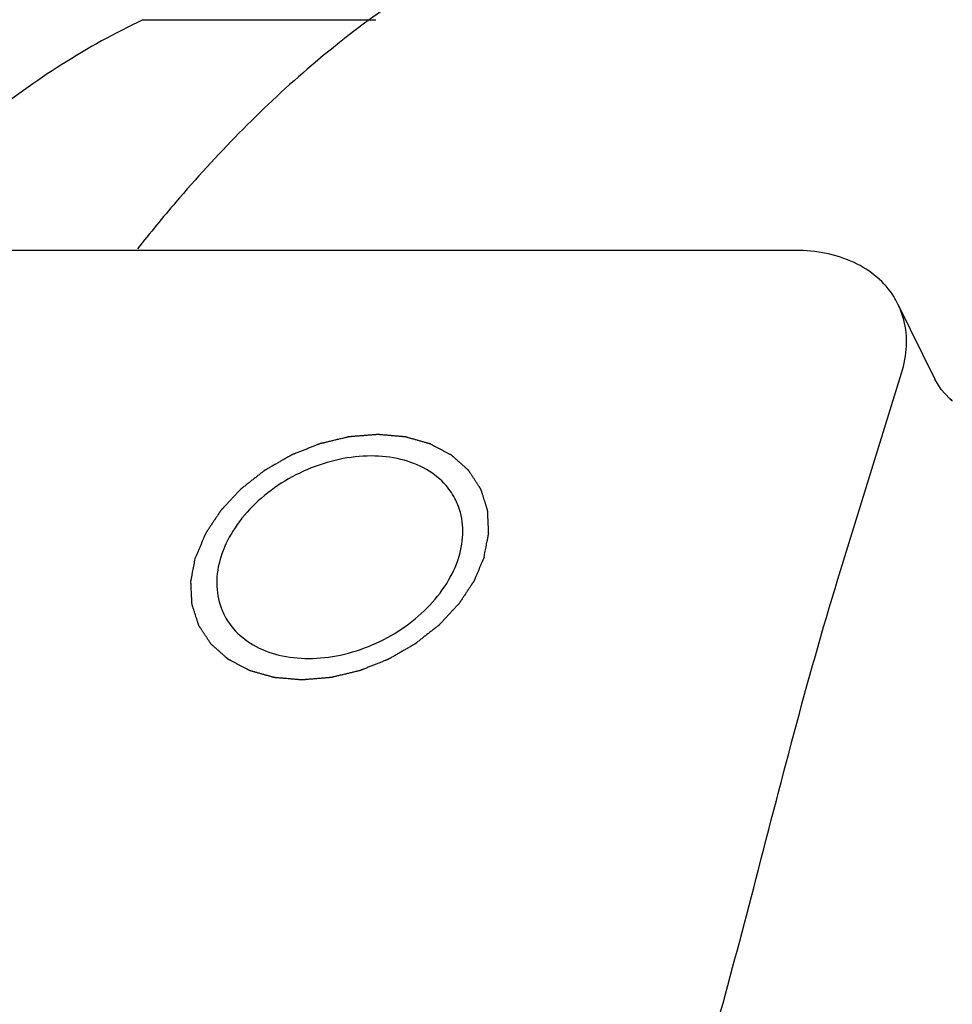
# Model space of a CAD drawing. Header units: millimetres. Extents: x 0 to 594, y 0 to 420.
# Tile 84 of 256: x 481.19 to 482.38, y 248.66 to 249.91. Entities that reach past the tile are written whole.
import ezdxf

# ---------------------------------------------------------------- set-up
doc = ezdxf.new("R2010")
doc.units = ezdxf.units.MM
doc.header["$LTSCALE"] = 32.67
doc.layers.get('0').update_dxf_attribs({"linetype": 'CONTINUOUS'})

msp = doc.modelspace()

# ---------------------------------------------------------------- linework, layer by layer
at = {"color": 7, "linetype": 'CONTINUOUS'}
for p, q in [((481.34281, 249.91247), (481.64028, 249.91247)), ((482.17594, 249.61826), (481.07067, 249.61826)), ((482.30707, 249.5497), (482.35407, 249.45393)), ((482.23049, 249.19868), (482.31174, 249.46159)), ((482.35416, 249.45375), (482.35413, 249.45381))]:
    msp.add_line(p, q, dxfattribs=at)
msp.add_lwpolyline([(482.37468, 249.42724), (482.37645, 249.42638), (482.37266, 249.42919), (482.36205, 249.44071), (482.35416, 249.45375)], dxfattribs=at)
for points, knots in [([(481.72639, 249.97428), (481.66469, 249.93866), (481.54217, 249.84886), (481.41886, 249.72185), (481.35204, 249.64047), (481.33614, 249.62036)], [0, 0, 0, 0, 0.4037335, 0.8548373, 1, 1, 1, 1]), ([(481.34281, 249.91247), (481.27166, 249.87915), (481.12941, 249.78689), (480.93739, 249.59653), (480.75643, 249.35006), (480.58858, 249.05078), (480.4358, 248.7026), (480.30018, 248.31025), (480.18362, 247.87914), (480.0878, 247.41535), (480.01409, 246.92543), (479.96358, 246.41636), (479.937, 245.8954), (479.93548, 245.54493), (479.93883, 245.36917)], [0, 0, 0, 0, 0.0478013, 0.1020343, 0.163729, 0.2332309, 0.3104018, 0.3947605, 0.4855744, 0.5819225, 0.6827415, 0.7868628, 0.8930443, 1, 1, 1, 1]), ([(482.30706, 249.54972), (482.30545, 249.55299), (482.29832, 249.5658), (482.28083, 249.58574), (482.25091, 249.6045), (482.21508, 249.61589), (482.18926, 249.61826), (482.17594, 249.61826)], [0, 0, 0, 0, 0.0700923, 0.2811723, 0.5037808, 0.7429998, 1, 1, 1, 1]), ([(482.31174, 249.46159), (482.31522, 249.47287), (482.31947, 249.49567), (482.31659, 249.526), (482.31021, 249.54328), (482.30706, 249.54972)], [0, 0, 0, 0, 0.3928241, 0.7621904, 1, 1, 1, 1]), ([(481.74251, 249.29925), (481.73919, 249.30599), (481.72892, 249.32146), (481.70503, 249.34052), (481.67163, 249.35324), (481.63339, 249.3573), (481.59277, 249.35266), (481.55233, 249.33971), (481.51468, 249.3193), (481.48226, 249.29273), (481.45718, 249.26173), (481.44603, 249.23834), (481.4424, 249.2266)], [0, 0, 0, 0, 0.060008, 0.1468761, 0.2408864, 0.3432068, 0.4527675, 0.5669124, 0.6821133, 0.7946532, 0.9012993, 1, 1, 1, 1]), ([(481.74635, 249.2266), (481.74968, 249.23738), (481.75336, 249.2593), (481.74915, 249.2842), (481.74379, 249.29664), (481.74251, 249.29925)], [0, 0, 0, 0, 0.4560765, 0.8827102, 1, 1, 1, 1]), ([(481.4424, 249.2266), (481.43907, 249.21582), (481.43539, 249.19389), (481.4396, 249.16899), (481.44496, 249.15656), (481.44624, 249.15394)], [0, 0, 0, 0, 0.4560765, 0.8827102, 1, 1, 1, 1]), ([(481.44624, 249.15394), (481.44956, 249.1472), (481.45983, 249.13174), (481.48372, 249.11267), (481.51712, 249.09996), (481.55536, 249.09589), (481.59598, 249.10053), (481.63642, 249.11348), (481.67407, 249.13389), (481.70649, 249.16046), (481.73157, 249.19146), (481.74272, 249.21485), (481.74635, 249.2266)], [0, 0, 0, 0, 0.060008, 0.1468761, 0.2408864, 0.3432068, 0.4527675, 0.5669124, 0.6821133, 0.7946532, 0.9012993, 1, 1, 1, 1]), ([(481.76361, 247.68786), (481.80463, 247.82058), (481.8967, 248.07037), (482.02538, 248.43998), (482.12692, 248.81505), (482.1903, 249.06862), (482.23049, 249.19868)], [0, 0, 0, 0, 0.2634301, 0.5046037, 0.741855, 1, 1, 1, 1])]:
    msp.add_open_spline(points, degree=3, knots=knots, dxfattribs=at)
at = {"color": 2, "linetype": 'CONTINUOUS'}
for points in [[(481.77859, 249.2266, 27.62926), (481.77908, 249.22913, 27.62728), (481.77982, 249.23294, 27.62432), (481.7808, 249.23801, 27.62036), (481.78153, 249.24181, 27.6174), (481.78215, 249.24498, 27.61492), (481.78264, 249.24752, 27.61295), (481.78301, 249.24942, 27.61146), (481.78338, 249.25132, 27.60998), (481.78368, 249.25291, 27.60875), (481.78393, 249.25417, 27.60776), (481.78408, 249.25497, 27.60714), (481.78421, 249.2556, 27.60665), (481.7843, 249.25608, 27.60627), (481.78437, 249.25647, 27.60597), (481.78443, 249.25675, 27.60575), (481.78446, 249.25691, 27.60563), (481.78449, 249.25703, 27.60554), (481.78448, 249.25714, 27.60543), (481.78447, 249.25729, 27.6053), (481.78446, 249.25756, 27.60506), (481.78444, 249.25794, 27.60473), (481.78442, 249.2584, 27.60432), (481.78439, 249.25901, 27.60379), (481.78436, 249.25977, 27.60312), (481.7843, 249.26099, 27.60204), (481.78423, 249.26251, 27.6007), (481.78415, 249.26434, 27.59909), (481.78406, 249.26617, 27.59747), (481.78395, 249.26861, 27.59533), (481.78381, 249.27166, 27.59264), (481.78367, 249.27471, 27.58995), (481.78356, 249.27715, 27.5878), (481.78347, 249.27898, 27.58619), (481.78339, 249.28081, 27.58458), (481.78332, 249.28233, 27.58324), (481.78326, 249.28355, 27.58216), (481.78323, 249.28431, 27.58149), (481.7832, 249.28492, 27.58095), (481.78318, 249.28538, 27.58055), (481.78316, 249.28576, 27.58022), (481.78315, 249.28603, 27.57998), (481.78314, 249.28618, 27.57985), (481.78314, 249.2863, 27.57975), (481.7831, 249.2864, 27.57964), (481.78306, 249.28654, 27.5795), (481.78298, 249.28679, 27.57926), (481.78287, 249.28714, 27.57891), (481.78274, 249.28756, 27.57849), (481.78256, 249.28812, 27.57793), (481.78234, 249.28883, 27.57723), (481.78198, 249.28995, 27.57611), (481.78154, 249.29136, 27.57471), (481.781, 249.29305, 27.57303), (481.78047, 249.29473, 27.57135), (481.77976, 249.29698, 27.56911), (481.77887, 249.2998, 27.56631), (481.77798, 249.30261, 27.56351), (481.77727, 249.30486, 27.56127), (481.77673, 249.30654, 27.55959), (481.7762, 249.30823, 27.55792), (481.77576, 249.30964, 27.55652), (481.7754, 249.31076, 27.5554), (481.77518, 249.31147, 27.5547), (481.775, 249.31203, 27.55414), (481.77487, 249.31245, 27.55372), (481.77476, 249.3128, 27.55337), (481.77468, 249.31305, 27.55312), (481.77463, 249.31319, 27.55298), (481.77461, 249.3133, 27.55288), (481.77454, 249.31339, 27.55277), (481.77446, 249.31351, 27.55263), (481.77431, 249.31373, 27.55238), (481.77411, 249.31405, 27.55202), (481.77386, 249.31442, 27.55159), (481.77354, 249.31492, 27.55102), (481.77313, 249.31555, 27.55031), (481.77247, 249.31655, 27.54917), (481.77165, 249.31781, 27.54774), (481.77067, 249.31931, 27.54603), (481.76968, 249.32082, 27.54431), (481.76837, 249.32283, 27.54203), (481.76673, 249.32533, 27.53918), (481.76509, 249.32784, 27.53632), (481.76378, 249.32985, 27.53404), (481.7628, 249.33135, 27.53233), (481.76182, 249.33286, 27.53061), (481.761, 249.33411, 27.52919), (481.76034, 249.33512, 27.52805), (481.75993, 249.33574, 27.52733), (481.7596, 249.33625, 27.52676), (481.75936, 249.33662, 27.52633), (481.75915, 249.33694, 27.52598), (481.75901, 249.33716, 27.52573), (481.75893, 249.33728, 27.52558), (481.75887, 249.33738, 27.52548), (481.75878, 249.33745, 27.52538), (481.75867, 249.33755, 27.52524), (481.75847, 249.33773, 27.525), (481.75819, 249.33798, 27.52467), (481.75784, 249.33829, 27.52426), (481.75739, 249.33869, 27.52372), (481.75682, 249.33919, 27.52305), (481.75592, 249.34, 27.52197), (481.75478, 249.34101, 27.52062), (481.75342, 249.34223, 27.51899), (481.75206, 249.34344, 27.51737), (481.75024, 249.34506, 27.51521), (481.74797, 249.34708, 27.51251), (481.7457, 249.3491, 27.50981), (481.74389, 249.35072, 27.50765), (481.74253, 249.35193, 27.50603), (481.74117, 249.35314, 27.50441), (481.74003, 249.35415, 27.50306), (481.73912, 249.35496, 27.50198), (481.73856, 249.35547, 27.5013), (481.7381, 249.35587, 27.50076), (481.73776, 249.35618, 27.50036), (481.73748, 249.35643, 27.50002), (481.73728, 249.35661, 27.49978), (481.73717, 249.35671, 27.49965), (481.73709, 249.35679, 27.49954), (481.73697, 249.35684, 27.49945), (481.73683, 249.35692, 27.49933), (481.73659, 249.35705, 27.49911), (481.73623, 249.35723, 27.4988), (481.73581, 249.35746, 27.49842), (481.73524, 249.35776, 27.49792), (481.73453, 249.35814, 27.4973), (481.7334, 249.35874, 27.4963), (481.73198, 249.35949, 27.49505), (481.73028, 249.36039, 27.49356), (481.72858, 249.3613, 27.49206), (481.72631, 249.3625, 27.49006), (481.72347, 249.36401, 27.48757), (481.72064, 249.36551, 27.48507), (481.71837, 249.36672, 27.48308), (481.71667, 249.36762, 27.48158), (481.71497, 249.36852, 27.48008), (481.71355, 249.36927, 27.47883), (481.71241, 249.36988, 27.47784), (481.71171, 249.37025, 27.47721), (481.71114, 249.37055, 27.47671), (481.71071, 249.37078, 27.47634), (481.71036, 249.37097, 27.47603), (481.71011, 249.3711, 27.47581), (481.70997, 249.37117, 27.47568), (481.70987, 249.37124, 27.47559), (481.70974, 249.37126, 27.47551), (481.70958, 249.37131, 27.4754), (481.70929, 249.37139, 27.47521), (481.70887, 249.37151, 27.47493), (481.70838, 249.37165, 27.4746), (481.70772, 249.37184, 27.47416), (481.7069, 249.37207, 27.47361), (481.70558, 249.37244, 27.47274), (481.70393, 249.37291, 27.47164), (481.70196, 249.37347, 27.47032), (481.69998, 249.37402, 27.46901), (481.69735, 249.37477, 27.46725), (481.69405, 249.3757, 27.46505), (481.69076, 249.37663, 27.46286), (481.68812, 249.37738, 27.4611), (481.68615, 249.37794, 27.45979), (481.68417, 249.37849, 27.45847), (481.68253, 249.37896, 27.45737), (481.68121, 249.37933, 27.4565), (481.68038, 249.37957, 27.45595), (481.67973, 249.37975, 27.45551), (481.67923, 249.37989, 27.45518), (481.67882, 249.38001, 27.4549), (481.67853, 249.38009, 27.45471), (481.67837, 249.38013, 27.4546), (481.67825, 249.38018, 27.45452), (481.6781, 249.38018, 27.45445), (481.67792, 249.3802, 27.45436), (481.6776, 249.38023, 27.4542), (481.67714, 249.38027, 27.45397), (481.67658, 249.38032, 27.45369), (481.67584, 249.38038, 27.45332), (481.67492, 249.38046, 27.45286), (481.67344, 249.38059, 27.45213), (481.6716, 249.38075, 27.45121), (481.66938, 249.38094, 27.45011), (481.66716, 249.38114, 27.449), (481.66421, 249.38139, 27.44753), (481.66052, 249.38172, 27.44569), (481.65682, 249.38204, 27.44385), (481.65387, 249.3823, 27.44238), (481.65165, 249.38249, 27.44128), (481.64944, 249.38268, 27.44018), (481.64759, 249.38284, 27.43926), (481.64611, 249.38297, 27.43852), (481.64519, 249.38305, 27.43806), (481.64445, 249.38312, 27.43769), (481.6439, 249.38317, 27.43742), (481.64343, 249.3832, 27.43719), (481.64311, 249.38323, 27.43703), (481.64293, 249.38325, 27.43694), (481.64279, 249.38327, 27.43686), (481.64264, 249.38325, 27.43682), (481.64245, 249.38324, 27.43675), (481.64212, 249.38321, 27.43663), (481.64164, 249.38317, 27.43646), (481.64107, 249.38312, 27.43626), (481.6403, 249.38306, 27.43599), (481.63935, 249.38298, 27.43565), (481.63782, 249.38286, 27.43511), (481.63591, 249.3827, 27.43444), (481.63361, 249.38252, 27.43363), (481.63132, 249.38233, 27.43282), (481.62826, 249.38208, 27.43174), (481.62444, 249.38177, 27.43039), (481.62061, 249.38146, 27.42904), (481.61756, 249.38121, 27.42797), (481.61526, 249.38102, 27.42716), (481.61297, 249.38084, 27.42635), (481.61106, 249.38068, 27.42567), (481.60953, 249.38056, 27.42513), (481.60857, 249.38048, 27.4248), (481.60781, 249.38042, 27.42453), (481.60723, 249.38037, 27.42432), (481.60675, 249.38033, 27.42416), (481.60642, 249.38031, 27.42404), (481.60623, 249.38029, 27.42397), (481.60609, 249.38028, 27.42391), (481.60594, 249.38024, 27.42389), (481.60575, 249.3802, 27.42384), (481.60541, 249.38012, 27.42377), (481.60493, 249.38, 27.42367), (481.60434, 249.37986, 27.42354), (481.60357, 249.37968, 27.42337), (481.6026, 249.37945, 27.42316), (481.60106, 249.37908, 27.42282), (481.59912, 249.37862, 27.4224), (481.5968, 249.37807, 27.4219), (481.59448, 249.37752, 27.42139), (481.59138, 249.37678, 27.42072), (481.58751, 249.37586, 27.41987), (481.58364, 249.37494, 27.41903), (481.58055, 249.3742, 27.41836), (481.57822, 249.37365, 27.41785), (481.5759, 249.3731, 27.41734), (481.57397, 249.37264, 27.41692), (481.57242, 249.37227, 27.41659), (481.57145, 249.37204, 27.41638), (481.57068, 249.37185, 27.41621), (481.5701, 249.37172, 27.41608), (481.56961, 249.3716, 27.41598), (481.56928, 249.37152, 27.4159), (481.56908, 249.37147, 27.41586), (481.56894, 249.37145, 27.41582), (481.5688, 249.37138, 27.41582), (481.56861, 249.37131, 27.4158), (481.56828, 249.37118, 27.41577), (481.56781, 249.37099, 27.41574), (481.56724, 249.37077, 27.41569), (481.56649, 249.37047, 27.41563), (481.56555, 249.37009, 27.41555), (481.56404, 249.3695, 27.41543), (481.56215, 249.36875, 27.41528), (481.55989, 249.36785, 27.41509), (481.55763, 249.36695, 27.41491), (481.55462, 249.36576, 27.41467), (481.55085, 249.36426, 27.41436), (481.54708, 249.36277, 27.41406), (481.54406, 249.36157, 27.41381), (481.5418, 249.36067, 27.41363), (481.53954, 249.35978, 27.41345), (481.53766, 249.35903, 27.41329), (481.53615, 249.35843, 27.41317), (481.53521, 249.35806, 27.4131), (481.53445, 249.35776, 27.41304), (481.53389, 249.35753, 27.41299), (481.53342, 249.35735, 27.41295), (481.53309, 249.35722, 27.41292), (481.5329, 249.35714, 27.41291), (481.53276, 249.35709, 27.41289), (481.53262, 249.35701, 27.41291), (481.53244, 249.35691, 27.41292), (481.53213, 249.35673, 27.41294), (481.53168, 249.35647, 27.41297), (481.53115, 249.35616, 27.41301), (481.53043, 249.35575, 27.41306), (481.52953, 249.35524, 27.41313), (481.5281, 249.35442, 27.41323), (481.52631, 249.35339, 27.41335), (481.52416, 249.35216, 27.41351), (481.52201, 249.35093, 27.41366), (481.51914, 249.34928, 27.41386), (481.51555, 249.34723, 27.41412), (481.51197, 249.34518, 27.41437), (481.5091, 249.34353, 27.41457), (481.50695, 249.3423, 27.41472), (481.5048, 249.34107, 27.41488), (481.50301, 249.34004, 27.415), (481.50158, 249.33922, 27.4151), (481.50068, 249.33871, 27.41517), (481.49996, 249.3383, 27.41522), (481.49943, 249.33799, 27.41526), (481.49898, 249.33773, 27.41529), (481.49866, 249.33756, 27.41531), (481.49849, 249.33745, 27.41532), (481.49835, 249.33738, 27.41533), (481.49823, 249.33728, 27.41536), (481.49808, 249.33716, 27.4154), (481.4978, 249.33694, 27.41547), (481.49741, 249.33664, 27.41557), (481.49694, 249.33627, 27.41569), (481.49631, 249.33578, 27.41585), (481.49553, 249.33516, 27.41605), (481.49427, 249.33418, 27.41636), (481.4927, 249.33295, 27.41676), (481.49082, 249.33147, 27.41724), (481.48894, 249.32999, 27.41771), (481.48643, 249.32802, 27.41835), (481.48329, 249.32556, 27.41914), (481.48015, 249.3231, 27.41994), (481.47764, 249.32113, 27.42057), (481.47576, 249.31966, 27.42105), (481.47388, 249.31818, 27.42152), (481.47231, 249.31695, 27.42192), (481.47105, 249.31596, 27.42224), (481.47027, 249.31535, 27.42244), (481.46964, 249.31486, 27.4226), (481.46917, 249.31449, 27.42272), (481.46878, 249.31418, 27.42282), (481.4685, 249.31396, 27.42288), (481.46835, 249.31384, 27.42293), (481.46822, 249.31375, 27.42295), (481.46813, 249.31364, 27.423), (481.468, 249.3135, 27.42307), (481.46777, 249.31326, 27.42318), (481.46744, 249.31291, 27.42334), (481.46704, 249.31249, 27.42354), (481.46652, 249.31192, 27.4238), (481.46586, 249.31122, 27.42413), (481.4648, 249.3101, 27.42465), (481.46348, 249.3087, 27.4253), (481.4619, 249.30701, 27.42608), (481.46032, 249.30533, 27.42686), (481.45821, 249.30308, 27.42791), (481.45557, 249.30028, 27.42921), (481.45293, 249.29747, 27.43051), (481.45082, 249.29522, 27.43156), (481.44924, 249.29354, 27.43234), (481.44766, 249.29185, 27.43312), (481.44634, 249.29045, 27.43377), (481.44529, 249.28933, 27.43429), (481.44463, 249.28863, 27.43462), (481.4441, 249.28807, 27.43488), (481.4437, 249.28764, 27.43508), (481.44338, 249.28729, 27.43524), (481.44314, 249.28705, 27.43535), (481.44301, 249.28691, 27.43542), (481.44291, 249.2868, 27.43546), (481.44284, 249.28669, 27.43553), (481.44273, 249.28654, 27.43562), (481.44256, 249.28627, 27.43578), (481.4423, 249.28589, 27.436), (481.442, 249.28543, 27.43626), (481.44159, 249.28482, 27.43661), (481.44108, 249.28406, 27.43705), (481.44027, 249.28284, 27.43776), (481.43925, 249.28132, 27.43864), (481.43803, 249.27949, 27.4397), (481.4368, 249.27766, 27.44076), (481.43518, 249.27523, 27.44217), (481.43314, 249.27218, 27.44393), (481.4311, 249.26914, 27.44569), (481.42947, 249.2667, 27.4471), (481.42825, 249.26487, 27.44816), (481.42703, 249.26304, 27.44922), (481.42601, 249.26152, 27.4501), (481.4252, 249.2603, 27.45081), (481.42469, 249.25954, 27.45125), (481.42428, 249.25893, 27.4516), (481.42398, 249.25848, 27.45186), (481.42372, 249.2581, 27.45209), (481.42354, 249.25783, 27.45224), (481.42344, 249.25768, 27.45233), (481.42336, 249.25756, 27.45239), (481.42332, 249.25744, 27.45248), (481.42324, 249.25728, 27.45259), (481.42313, 249.257, 27.45278), (481.42295, 249.25659, 27.45305), (481.42275, 249.25611, 27.45338), (481.42247, 249.25547, 27.45382), (481.42213, 249.25466, 27.45437), (481.42158, 249.25337, 27.45525), (481.42089, 249.25176, 27.45635), (481.42007, 249.24982, 27.45767), (481.41924, 249.24789, 27.45899), (481.41814, 249.2453, 27.46074), (481.41676, 249.24208, 27.46294), (481.41511, 249.23821, 27.46558), (481.41291, 249.23305, 27.4691), (481.41126, 249.22918, 27.47173), (481.41016, 249.2266, 27.47349)], [(481.77859, 249.2266, 27.62926), (481.77751, 249.22406, 27.63099), (481.7759, 249.22026, 27.63358), (481.77375, 249.21519, 27.63704), (481.77213, 249.21138, 27.63964), (481.77079, 249.20821, 27.6418), (481.76971, 249.20568, 27.64353), (481.7689, 249.20377, 27.64483), (481.7681, 249.20187, 27.64612), (481.76742, 249.20029, 27.64721), (481.76689, 249.19902, 27.64807), (481.76655, 249.19823, 27.64861), (481.76628, 249.19759, 27.64904), (481.76608, 249.19712, 27.64937), (481.76591, 249.19672, 27.64964), (481.76579, 249.19644, 27.64983), (481.76572, 249.19629, 27.64993), (481.76568, 249.19617, 27.65002), (481.7656, 249.19605, 27.65008), (481.7655, 249.1959, 27.65017), (481.76532, 249.19563, 27.65033), (481.76507, 249.19525, 27.65055), (481.76476, 249.19479, 27.65081), (481.76436, 249.19418, 27.65117), (481.76385, 249.19342, 27.65161), (481.76304, 249.1922, 27.65232), (481.76203, 249.19068, 27.6532), (481.76082, 249.18885, 27.65427), (481.7596, 249.18702, 27.65533), (481.75798, 249.18458, 27.65675), (481.75596, 249.18153, 27.65852), (481.75393, 249.17848, 27.66029), (481.75231, 249.17604, 27.6617), (481.7511, 249.17421, 27.66277), (481.74988, 249.17238, 27.66383), (481.74887, 249.17086, 27.66471), (481.74806, 249.16964, 27.66542), (481.74755, 249.16888, 27.66587), (481.74715, 249.16827, 27.66622), (481.74685, 249.16781, 27.66649), (481.74659, 249.16743, 27.66671), (481.74642, 249.16716, 27.66686), (481.74631, 249.16701, 27.66695), (481.74625, 249.16689, 27.66702), (481.74614, 249.16679, 27.66707), (481.74601, 249.16665, 27.66713), (481.74578, 249.1664, 27.66725), (481.74545, 249.16605, 27.66741), (481.74506, 249.16563, 27.66761), (481.74453, 249.16507, 27.66787), (481.74387, 249.16436, 27.6682), (481.74282, 249.16324, 27.66872), (481.74151, 249.16183, 27.66938), (481.73993, 249.16015, 27.67017), (481.73836, 249.15846, 27.67095), (481.73626, 249.15621, 27.672), (481.73363, 249.1534, 27.67332), (481.731, 249.15059, 27.67463), (481.7289, 249.14834, 27.67568), (481.72732, 249.14665, 27.67646), (481.72575, 249.14496, 27.67725), (481.72443, 249.14355, 27.67791), (481.72338, 249.14243, 27.67843), (481.72273, 249.14173, 27.67876), (481.7222, 249.14116, 27.67902), (481.72181, 249.14074, 27.67922), (481.72148, 249.14039, 27.67938), (481.72125, 249.14014, 27.6795), (481.72111, 249.14001, 27.67956), (481.72102, 249.1399, 27.67962), (481.7209, 249.13981, 27.67964), (481.72074, 249.13968, 27.67969), (481.72046, 249.13946, 27.67975), (481.72006, 249.13915, 27.67986), (481.71958, 249.13877, 27.67998), (481.71894, 249.13827, 27.68014), (481.71815, 249.13764, 27.68034), (481.71687, 249.13664, 27.68067), (481.71528, 249.13538, 27.68108), (481.71336, 249.13388, 27.68156), (481.71145, 249.13237, 27.68205), (481.7089, 249.13037, 27.6827), (481.70571, 249.12786, 27.68351), (481.70252, 249.12535, 27.68433), (481.69997, 249.12334, 27.68498), (481.69805, 249.12184, 27.68547), (481.69614, 249.12033, 27.68595), (481.69455, 249.11908, 27.68636), (481.69327, 249.11807, 27.68668), (481.69247, 249.11745, 27.68689), (481.69183, 249.11695, 27.68705), (481.69136, 249.11657, 27.68717), (481.69096, 249.11626, 27.68727), (481.69068, 249.11604, 27.68735), (481.69052, 249.11591, 27.68738), (481.6904, 249.11581, 27.68742), (481.69027, 249.11574, 27.68742), (481.69009, 249.11564, 27.68744), (481.68978, 249.11546, 27.68746), (481.68934, 249.11521, 27.68749), (481.68882, 249.11491, 27.68753), (481.68811, 249.1145, 27.68758), (481.68723, 249.114, 27.68764), (481.68583, 249.11319, 27.68775), (481.68407, 249.11218, 27.68787), (481.68195, 249.11097, 27.68803), (481.67984, 249.10975, 27.68818), (481.67703, 249.10813, 27.68838), (481.67351, 249.10611, 27.68864), (481.66999, 249.10409, 27.68889), (481.66718, 249.10247, 27.68909), (481.66507, 249.10126, 27.68925), (481.66295, 249.10005, 27.6894), (481.66119, 249.09904, 27.68952), (481.65979, 249.09823, 27.68963), (481.65891, 249.09772, 27.68969), (481.6582, 249.09732, 27.68974), (481.65768, 249.09702, 27.68978), (481.65724, 249.09676, 27.68981), (481.65693, 249.09659, 27.68983), (481.65675, 249.09649, 27.68984), (481.65662, 249.0964, 27.68986), (481.65648, 249.09635, 27.68984), (481.65629, 249.09628, 27.68983), (481.65596, 249.09615, 27.6898), (481.65549, 249.09596, 27.68977), (481.65493, 249.09573, 27.68972), (481.65417, 249.09543, 27.68966), (481.65323, 249.09506, 27.68959), (481.65173, 249.09445, 27.68947), (481.64984, 249.0937, 27.68932), (481.64758, 249.0928, 27.68915), (481.64532, 249.09189, 27.68897), (481.64231, 249.09069, 27.68873), (481.63855, 249.08919, 27.68844), (481.63478, 249.08768, 27.68814), (481.63177, 249.08648, 27.68791), (481.62951, 249.08557, 27.68773), (481.62725, 249.08467, 27.68755), (481.62537, 249.08392, 27.6874), (481.62386, 249.08332, 27.68729), (481.62292, 249.08294, 27.68721), (481.62217, 249.08264, 27.68715), (481.6216, 249.08241, 27.68711), (481.62113, 249.08223, 27.68707), (481.6208, 249.08209, 27.68705), (481.62061, 249.08202, 27.68703), (481.62047, 249.08195, 27.68703), (481.62033, 249.08193, 27.68699), (481.62013, 249.08188, 27.68695), (481.61979, 249.0818, 27.68687), (481.61931, 249.08168, 27.68677), (481.61873, 249.08154, 27.68664), (481.61796, 249.08136, 27.68648), (481.61699, 249.08112, 27.68627), (481.61544, 249.08075, 27.68594), (481.61351, 249.08028, 27.68552), (481.61119, 249.07973, 27.68502), (481.60886, 249.07917, 27.68452), (481.60577, 249.07842, 27.68385), (481.6019, 249.07749, 27.68302), (481.59803, 249.07656, 27.68219), (481.59494, 249.07582, 27.68152), (481.59261, 249.07526, 27.68102), (481.59029, 249.0747, 27.68052), (481.58836, 249.07423, 27.6801), (481.58681, 249.07386, 27.67977), (481.58584, 249.07363, 27.67956), (481.58507, 249.07344, 27.67939), (481.58449, 249.0733, 27.67927), (481.584, 249.07319, 27.67916), (481.58367, 249.0731, 27.67909), (481.58347, 249.07306, 27.67905), (481.58333, 249.07302, 27.67902), (481.58318, 249.07301, 27.67896), (481.58299, 249.07299, 27.6789), (481.58265, 249.07297, 27.67878), (481.58216, 249.07292, 27.67861), (481.58158, 249.07288, 27.6784), (481.5808, 249.07281, 27.67813), (481.57982, 249.07273, 27.67779), (481.57827, 249.0726, 27.67724), (481.57632, 249.07244, 27.67655), (481.57399, 249.07225, 27.67573), (481.57165, 249.07206, 27.67491), (481.56854, 249.0718, 27.67382), (481.56464, 249.07148, 27.67245), (481.56075, 249.07115, 27.67108), (481.55764, 249.0709, 27.66999), (481.5553, 249.0707, 27.66917), (481.55297, 249.07051, 27.66835), (481.55102, 249.07035, 27.66766), (481.54946, 249.07022, 27.66711), (481.54849, 249.07014, 27.66677), (481.54771, 249.07008, 27.6665), (481.54713, 249.07003, 27.66629), (481.54664, 249.06999, 27.66612), (481.5463, 249.06996, 27.666), (481.54611, 249.06994, 27.66593), (481.54596, 249.06992, 27.66589), (481.54583, 249.06994, 27.66581), (481.54564, 249.06996, 27.66573), (481.54533, 249.06999, 27.66557), (481.54487, 249.07002, 27.66534), (481.54433, 249.07007, 27.66507), (481.5436, 249.07013, 27.66471), (481.54269, 249.07021, 27.66426), (481.54124, 249.07033, 27.66354), (481.53943, 249.07049, 27.66264), (481.53725, 249.07068, 27.66156), (481.53507, 249.07086, 27.66047), (481.53216, 249.07111, 27.65903), (481.52853, 249.07142, 27.65723), (481.5249, 249.07173, 27.65543), (481.522, 249.07198, 27.65398), (481.51982, 249.07217, 27.6529), (481.51764, 249.07236, 27.65182), (481.51582, 249.07251, 27.65092), (481.51437, 249.07263, 27.6502), (481.51346, 249.07271, 27.64975), (481.51274, 249.07277, 27.64939), (481.51219, 249.07282, 27.64912), (481.51174, 249.07286, 27.64889), (481.51142, 249.07289, 27.64873), (481.51124, 249.0729, 27.64864), (481.5111, 249.07291, 27.64858), (481.51098, 249.07295, 27.64849), (481.51081, 249.07299, 27.64838), (481.51053, 249.07308, 27.64819), (481.51011, 249.07319, 27.64792), (481.50962, 249.07333, 27.64759), (481.50896, 249.07351, 27.64715), (481.50813, 249.07374, 27.6466), (481.50681, 249.07411, 27.64573), (481.50516, 249.07457, 27.64463), (481.50318, 249.07512, 27.64332), (481.5012, 249.07568, 27.64201), (481.49856, 249.07641, 27.64026), (481.49526, 249.07733, 27.63807), (481.49196, 249.07825, 27.63588), (481.48932, 249.07899, 27.63413), (481.48734, 249.07954, 27.63282), (481.48536, 249.08009, 27.6315), (481.48371, 249.08056, 27.63041), (481.48239, 249.08092, 27.62953), (481.48156, 249.08115, 27.62899), (481.4809, 249.08134, 27.62855), (481.48041, 249.08148, 27.62822), (481.48, 249.08159, 27.62795), (481.4797, 249.08167, 27.62776), (481.47954, 249.08172, 27.62764), (481.47941, 249.08175, 27.62757), (481.47931, 249.08181, 27.62747), (481.47917, 249.08188, 27.62735), (481.47892, 249.08201, 27.62713), (481.47856, 249.0822, 27.62682), (481.47814, 249.08242, 27.62644), (481.47757, 249.08272, 27.62594), (481.47686, 249.0831, 27.62532), (481.47572, 249.0837, 27.62433), (481.4743, 249.08444, 27.62308), (481.47259, 249.08534, 27.62159), (481.47088, 249.08624, 27.62009), (481.46861, 249.08743, 27.6181), (481.46576, 249.08893, 27.61561), (481.46292, 249.09042, 27.61312), (481.46064, 249.09162, 27.61112), (481.45894, 249.09252, 27.60963), (481.45723, 249.09341, 27.60813), (481.45581, 249.09416, 27.60689), (481.45467, 249.09476, 27.60589), (481.45396, 249.09513, 27.60527), (481.45339, 249.09543, 27.60477), (481.45296, 249.09566, 27.6044), (481.45261, 249.09585, 27.60409), (481.45236, 249.09597, 27.60387), (481.45222, 249.09605, 27.60374), (481.4521, 249.0961, 27.60365), (481.45202, 249.09618, 27.60355), (481.45191, 249.09629, 27.60341), (481.4517, 249.09647, 27.60317), (481.45141, 249.09672, 27.60283), (481.45107, 249.09703, 27.60241), (481.4506, 249.09744, 27.60186), (481.45003, 249.09795, 27.60118), (481.4491, 249.09878, 27.60008), (481.44794, 249.0998, 27.5987), (481.44655, 249.10103, 27.59706), (481.44516, 249.10227, 27.59541), (481.44331, 249.10391, 27.59321), (481.441, 249.10596, 27.59046), (481.43868, 249.10801, 27.58771), (481.43683, 249.10966, 27.58552), (481.43544, 249.11089, 27.58387), (481.43405, 249.11212, 27.58222), (481.43289, 249.11315, 27.58084), (481.43197, 249.11397, 27.57974), (481.43139, 249.11448, 27.57906), (481.43093, 249.11489, 27.57851), (481.43058, 249.1152, 27.5781), (481.43029, 249.11546, 27.57775), (481.43009, 249.11564, 27.57751), (481.42997, 249.11574, 27.57737), (481.42988, 249.11581, 27.57727), (481.42983, 249.11591, 27.57717), (481.42974, 249.11603, 27.57703), (481.4296, 249.11625, 27.57678), (481.4294, 249.11656, 27.57643), (481.42916, 249.11692, 27.57601), (481.42883, 249.11742, 27.57545), (481.42843, 249.11803, 27.57475), (481.42778, 249.11902, 27.57363), (481.42697, 249.12025, 27.57222), (481.426, 249.12172, 27.57054), (481.42503, 249.1232, 27.56886), (481.42374, 249.12517, 27.56662), (481.42212, 249.12763, 27.56381), (481.42051, 249.13009, 27.56101), (481.41921, 249.13206, 27.55877), (481.41825, 249.13354, 27.55708), (481.41728, 249.13501, 27.5554), (481.41647, 249.13624, 27.554), (481.41582, 249.13723, 27.55288), (481.41542, 249.13784, 27.55218), (481.41509, 249.13834, 27.55162), (481.41485, 249.13871, 27.5512), (481.41465, 249.13901, 27.55085), (481.41451, 249.13923, 27.5506), (481.41443, 249.13935, 27.55046), (481.41436, 249.13944, 27.55035), (481.41433, 249.13955, 27.55025), (481.41429, 249.13969, 27.55011), (481.41421, 249.13994, 27.54986), (481.41409, 249.14029, 27.54951), (481.41396, 249.14071, 27.54909), (481.41378, 249.14127, 27.54853), (481.41355, 249.14197, 27.54783), (481.41319, 249.14309, 27.54671), (481.41274, 249.1445, 27.54532), (481.4122, 249.14618, 27.54364), (481.41166, 249.14786, 27.54196), (481.41094, 249.15011, 27.53972), (481.41003, 249.15292, 27.53692), (481.40913, 249.15572, 27.53412), (481.40841, 249.15797, 27.53188), (481.40787, 249.15965, 27.5302), (481.40733, 249.16134, 27.52852), (481.40688, 249.16274, 27.52712), (481.40652, 249.16386, 27.526), (481.40629, 249.16457, 27.5253), (481.40611, 249.16513, 27.52474), (481.40597, 249.16555, 27.52432), (481.40586, 249.1659, 27.52397), (481.40578, 249.16614, 27.52372), (481.40574, 249.16629, 27.52358), (481.4057, 249.16639, 27.52348), (481.4057, 249.16651, 27.52338), (481.40569, 249.16666, 27.52324), (481.40568, 249.16692, 27.52301), (481.40566, 249.1673, 27.52267), (481.40563, 249.16776, 27.52227), (481.4056, 249.16837, 27.52173), (481.40557, 249.16913, 27.52106), (481.4055, 249.17035, 27.51998), (481.40543, 249.17187, 27.51864), (481.40533, 249.1737, 27.51702), (481.40524, 249.17553, 27.51541), (481.40512, 249.17796, 27.51326), (481.40497, 249.18101, 27.51057), (481.40481, 249.18406, 27.50788), (481.40469, 249.18649, 27.50573), (481.4046, 249.18832, 27.50411), (481.4045, 249.19015, 27.5025), (481.40443, 249.19167, 27.50116), (481.40437, 249.19289, 27.50008), (481.40433, 249.19365, 27.49941), (481.4043, 249.19426, 27.49887), (481.40427, 249.19472, 27.49847), (481.40426, 249.1951, 27.49813), (481.40424, 249.19536, 27.4979), (481.40424, 249.19552, 27.49776), (481.40422, 249.19563, 27.49766), (481.40425, 249.19575, 27.49757), (481.40428, 249.19591, 27.49744), (481.40434, 249.19619, 27.49722), (481.40441, 249.1966, 27.49691), (481.40451, 249.19708, 27.49653), (481.40463, 249.19773, 27.49602), (481.40478, 249.19853, 27.49539), (481.40503, 249.19982, 27.49439), (481.40534, 249.20144, 27.49313), (481.40571, 249.20337, 27.49162), (481.40608, 249.20531, 27.49011), (481.40658, 249.20789, 27.48809), (481.4072, 249.21111, 27.48558), (481.40794, 249.21498, 27.48255), (481.40893, 249.22014, 27.47853), (481.40967, 249.22402, 27.4755), (481.41016, 249.2266, 27.47349)]]:
    msp.add_open_spline(points, degree=3, knots=[0, 0, 0, 0, 0.015625, 0.0234375, 0.03125, 0.0390625, 0.0429688, 0.046875, 0.0507812, 0.0546875, 0.0566406, 0.0585938, 0.0595703, 0.0605469, 0.0615234, 0.0620117, 0.0622559, 0.0625, 0.0627441, 0.0629883, 0.0634766, 0.0644531, 0.0654297, 0.0664062, 0.0683594, 0.0703125, 0.0742188, 0.078125, 0.0820312, 0.0859375, 0.09375, 0.1015625, 0.1054688, 0.109375, 0.1132812, 0.1171875, 0.1191406, 0.1210938, 0.1220703, 0.1230469, 0.1240234, 0.1245117, 0.1247559, 0.125, 0.1252441, 0.1254883, 0.1259766, 0.1269531, 0.1279297, 0.1289062, 0.1308594, 0.1328125, 0.1367188, 0.140625, 0.1445312, 0.1484375, 0.15625, 0.1640625, 0.1679688, 0.171875, 0.1757812, 0.1796875, 0.1816406, 0.1835938, 0.1845703, 0.1855469, 0.1865234, 0.1870117, 0.1872559, 0.1875, 0.1877441, 0.1879883, 0.1884766, 0.1894531, 0.1904297, 0.1914062, 0.1933594, 0.1953125, 0.1992188, 0.203125, 0.2070312, 0.2109375, 0.21875, 0.2265625, 0.2304688, 0.234375, 0.2382812, 0.2421875, 0.2441406, 0.2460938, 0.2470703, 0.2480469, 0.2490234, 0.2495117, 0.2497559, 0.25, 0.2502441, 0.2504883, 0.2509766, 0.2519531, 0.2529297, 0.2539062, 0.2558594, 0.2578125, 0.2617188, 0.265625, 0.2695312, 0.2734375, 0.28125, 0.2890625, 0.2929688, 0.296875, 0.3007812, 0.3046875, 0.3066406, 0.3085938, 0.3095703, 0.3105469, 0.3115234, 0.3120117, 0.3122559, 0.3125, 0.3127441, 0.3129883, 0.3134766, 0.3144531, 0.3154297, 0.3164062, 0.3183594, 0.3203125, 0.3242188, 0.328125, 0.3320312, 0.3359375, 0.34375, 0.3515625, 0.3554688, 0.359375, 0.3632812, 0.3671875, 0.3691406, 0.3710938, 0.3720703, 0.3730469, 0.3740234, 0.3745117, 0.3747559, 0.375, 0.3752441, 0.3754883, 0.3759766, 0.3769531, 0.3779297, 0.3789062, 0.3808594, 0.3828125, 0.3867188, 0.390625, 0.3945312, 0.3984375, 0.40625, 0.4140625, 0.4179688, 0.421875, 0.4257812, 0.4296875, 0.4316406, 0.4335938, 0.4345703, 0.4355469, 0.4365234, 0.4370117, 0.4372559, 0.4375, 0.4377441, 0.4379883, 0.4384766, 0.4394531, 0.4404297, 0.4414062, 0.4433594, 0.4453125, 0.4492188, 0.453125, 0.4570312, 0.4609375, 0.46875, 0.4765625, 0.4804688, 0.484375, 0.4882812, 0.4921875, 0.4941406, 0.4960938, 0.4970703, 0.4980469, 0.4990234, 0.4995117, 0.4997559, 0.5, 0.5002441, 0.5004883, 0.5009766, 0.5019531, 0.5029297, 0.5039062, 0.5058594, 0.5078125, 0.5117188, 0.515625, 0.5195312, 0.5234375, 0.53125, 0.5390625, 0.5429688, 0.546875, 0.5507812, 0.5546875, 0.5566406, 0.5585938, 0.5595703, 0.5605469, 0.5615234, 0.5620117, 0.5622559, 0.5625, 0.5627441, 0.5629883, 0.5634766, 0.5644531, 0.5654297, 0.5664062, 0.5683594, 0.5703125, 0.5742188, 0.578125, 0.5820312, 0.5859375, 0.59375, 0.6015625, 0.6054688, 0.609375, 0.6132812, 0.6171875, 0.6191406, 0.6210938, 0.6220703, 0.6230469, 0.6240234, 0.6245117, 0.6247559, 0.625, 0.6252441, 0.6254883, 0.6259766, 0.6269531, 0.6279297, 0.6289062, 0.6308594, 0.6328125, 0.6367188, 0.640625, 0.6445312, 0.6484375, 0.65625, 0.6640625, 0.6679688, 0.671875, 0.6757812, 0.6796875, 0.6816406, 0.6835938, 0.6845703, 0.6855469, 0.6865234, 0.6870117, 0.6872559, 0.6875, 0.6877441, 0.6879883, 0.6884766, 0.6894531, 0.6904297, 0.6914062, 0.6933594, 0.6953125, 0.6992188, 0.703125, 0.7070312, 0.7109375, 0.71875, 0.7265625, 0.7304688, 0.734375, 0.7382812, 0.7421875, 0.7441406, 0.7460938, 0.7470703, 0.7480469, 0.7490234, 0.7495117, 0.7497559, 0.75, 0.7502441, 0.7504883, 0.7509766, 0.7519531, 0.7529297, 0.7539062, 0.7558594, 0.7578125, 0.7617188, 0.765625, 0.7695312, 0.7734375, 0.78125, 0.7890625, 0.7929688, 0.796875, 0.8007812, 0.8046875, 0.8066406, 0.8085938, 0.8095703, 0.8105469, 0.8115234, 0.8120117, 0.8122559, 0.8125, 0.8127441, 0.8129883, 0.8134766, 0.8144531, 0.8154297, 0.8164062, 0.8183594, 0.8203125, 0.8242188, 0.828125, 0.8320312, 0.8359375, 0.84375, 0.8515625, 0.8554688, 0.859375, 0.8632812, 0.8671875, 0.8691406, 0.8710938, 0.8720703, 0.8730469, 0.8740234, 0.8745117, 0.8747559, 0.875, 0.8752441, 0.8754883, 0.8759766, 0.8769531, 0.8779297, 0.8789062, 0.8808594, 0.8828125, 0.8867188, 0.890625, 0.8945312, 0.8984375, 0.90625, 0.9140625, 0.9179688, 0.921875, 0.9257812, 0.9296875, 0.9316406, 0.9335938, 0.9345703, 0.9355469, 0.9365234, 0.9370117, 0.9372559, 0.9375, 0.9377441, 0.9379883, 0.9384766, 0.9394531, 0.9404297, 0.9414062, 0.9433594, 0.9453125, 0.9492188, 0.953125, 0.9570312, 0.9609375, 0.96875, 0.9765625, 0.984375, 1, 1, 1, 1], dxfattribs=at)

doc.saveas('drawing.dxf')
